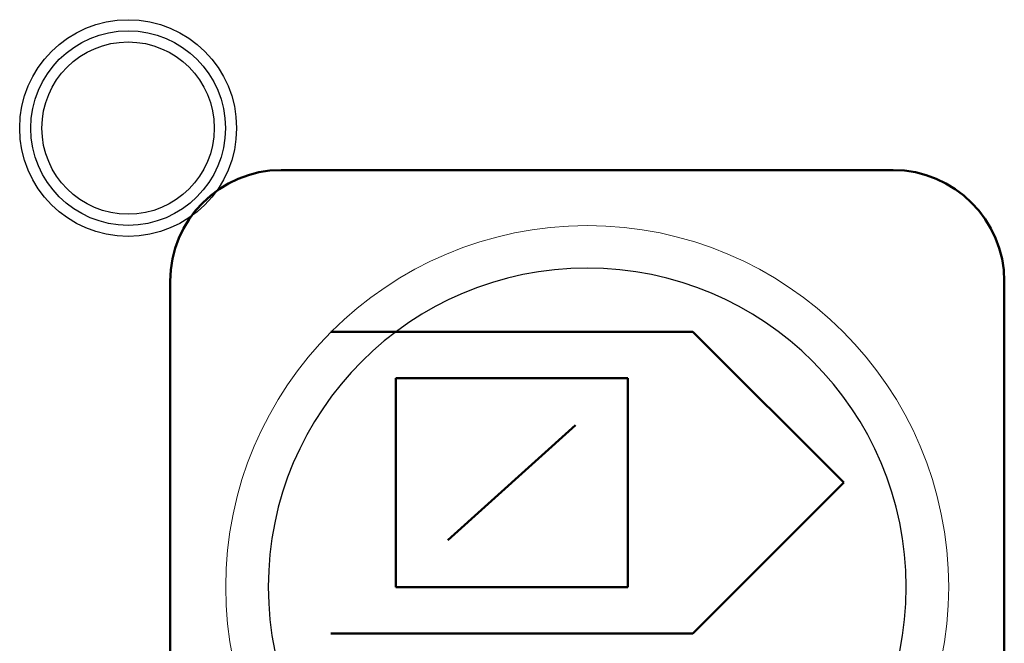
# Model space of a CAD drawing. Header units: millimetres. Extents: x 6964 to 8548, y -230 to 508.
# Tile 103 of 137: x 7377 to 7395, y 220 to 231. Entities that reach past the tile are written whole.
import ezdxf

# ---------------------------------------------------------------- set-up
doc = ezdxf.new("R2010")
doc.units = ezdxf.units.MM
doc.header["$LTSCALE"] = 3
doc.layers.add('layer 1', color=7, linetype='Continuous')

msp = doc.modelspace()

# ---------------------------------------------------------------- linework, layer by layer
at = {"layer": 'layer 1'}
for points in [[(7381.175, 229.505), (7381.175, 230.582), (7380.302, 231.455), (7379.225, 231.455), (7379.225, 231.455), (7378.148, 231.455), (7377.275, 230.582), (7377.275, 229.505), (7377.275, 229.505), (7377.275, 228.428), (7378.148, 227.555), (7379.225, 227.555), (7379.225, 227.555), (7380.302, 227.555), (7381.175, 228.428), (7381.175, 229.505)], [(7380.975, 229.505), (7380.975, 230.471), (7380.192, 231.255), (7379.225, 231.255), (7379.225, 231.255), (7378.259, 231.255), (7377.475, 230.471), (7377.475, 229.505), (7377.475, 229.505), (7377.475, 228.538), (7378.259, 227.755), (7379.225, 227.755), (7379.225, 227.755), (7380.192, 227.755), (7380.975, 228.538), (7380.975, 229.505)], [(7380.775, 229.505), (7380.775, 230.361), (7380.081, 231.055), (7379.225, 231.055), (7379.225, 231.055), (7378.369, 231.055), (7377.675, 230.361), (7377.675, 229.505), (7377.675, 229.505), (7377.675, 228.649), (7378.369, 227.955), (7379.225, 227.955), (7379.225, 227.955), (7380.081, 227.955), (7380.775, 228.649), (7380.775, 229.505)]]:
    msp.add_open_spline(points, degree=3, knots=[0, 0, 0, 0, 0.2, 0.2, 0.2, 0.2, 0.4, 0.4, 0.4, 0.4, 0.6, 0.6, 0.6, 0.6, 1, 1, 1, 1], dxfattribs=at)
at = {"layer": 'layer 1', "lineweight": 50}
for points in [[(7379.98, 226.75), (7379.98, 227.85), (7380.88, 228.75), (7381.98, 228.75)], [(7381.98, 228.75), (7381.98, 228.75), (7392.98, 228.75), (7392.98, 228.75)], [(7392.98, 228.75), (7394.08, 228.75), (7394.98, 227.85), (7394.98, 226.75)], [(7379.98, 215.75), (7379.98, 215.75), (7379.98, 226.75), (7379.98, 226.75)], [(7394.98, 226.75), (7394.98, 226.75), (7394.98, 215.75), (7394.98, 215.75)], [(7382.869, 225.839), (7382.869, 225.839), (7389.379, 225.839), (7389.379, 225.839)], [(7389.379, 225.839), (7389.379, 225.839), (7392.092, 223.126), (7392.092, 223.126)], [(7384.037, 225.004), (7384.037, 225.004), (7388.211, 225.004), (7388.211, 225.004)], [(7384.037, 221.248), (7384.037, 221.248), (7384.037, 225.004), (7384.037, 225.004)], [(7388.211, 225.004), (7388.211, 225.004), (7388.211, 221.248), (7388.211, 221.248)], [(7387.272, 224.159), (7387.272, 224.159), (7384.976, 222.093), (7384.976, 222.093)], [(7392.092, 223.126), (7392.092, 223.126), (7389.379, 220.413), (7389.379, 220.413)], [(7388.211, 221.248), (7388.211, 221.248), (7384.037, 221.248), (7384.037, 221.248)], [(7389.379, 220.413), (7389.379, 220.413), (7382.869, 220.413), (7382.869, 220.413)]]:
    msp.add_open_spline(points, degree=3, dxfattribs=at)
at = {"layer": 'layer 1', "lineweight": 9}
msp.add_open_spline([(7393.98, 221.25), (7393.98, 224.84), (7391.07, 227.75), (7387.48, 227.75), (7387.48, 227.75), (7383.891, 227.75), (7380.98, 224.84), (7380.98, 221.25), (7380.98, 221.25), (7380.98, 217.66), (7383.891, 214.75), (7387.48, 214.75)], degree=3, knots=[0, 0, 0, 0, 0.2, 0.2, 0.2, 0.2, 0.4, 0.4, 0.4, 0.4, 0.6, 0.6, 0.6, 0.6], dxfattribs=at)
at = {"layer": 'layer 1', "lineweight": 25}
for points, knots in [([(7393.216, 221.25), (7393.216, 224.418), (7390.648, 226.985), (7387.48, 226.985), (7387.48, 226.985), (7384.313, 226.985), (7381.745, 224.418), (7381.745, 221.25)], [0, 0, 0, 0, 0.2, 0.2, 0.2, 0.2, 0.4, 0.4, 0.4, 0.4]), ([(7381.745, 221.25), (7381.745, 218.082), (7384.313, 215.515), (7387.48, 215.515), (7387.48, 215.515), (7390.648, 215.515), (7393.216, 218.082), (7393.216, 221.25)], [0.4, 0.4, 0.4, 0.4, 0.6, 0.6, 0.6, 0.6, 1, 1, 1, 1])]:
    msp.add_open_spline(points, degree=3, knots=knots, dxfattribs=at)
at = {"layer": 'layer 1', "lineweight": 9}
msp.add_open_spline([(7387.48, 214.75), (7391.07, 214.75), (7393.98, 217.66), (7393.98, 221.25)], degree=3, dxfattribs=at)

doc.saveas('drawing.dxf')
